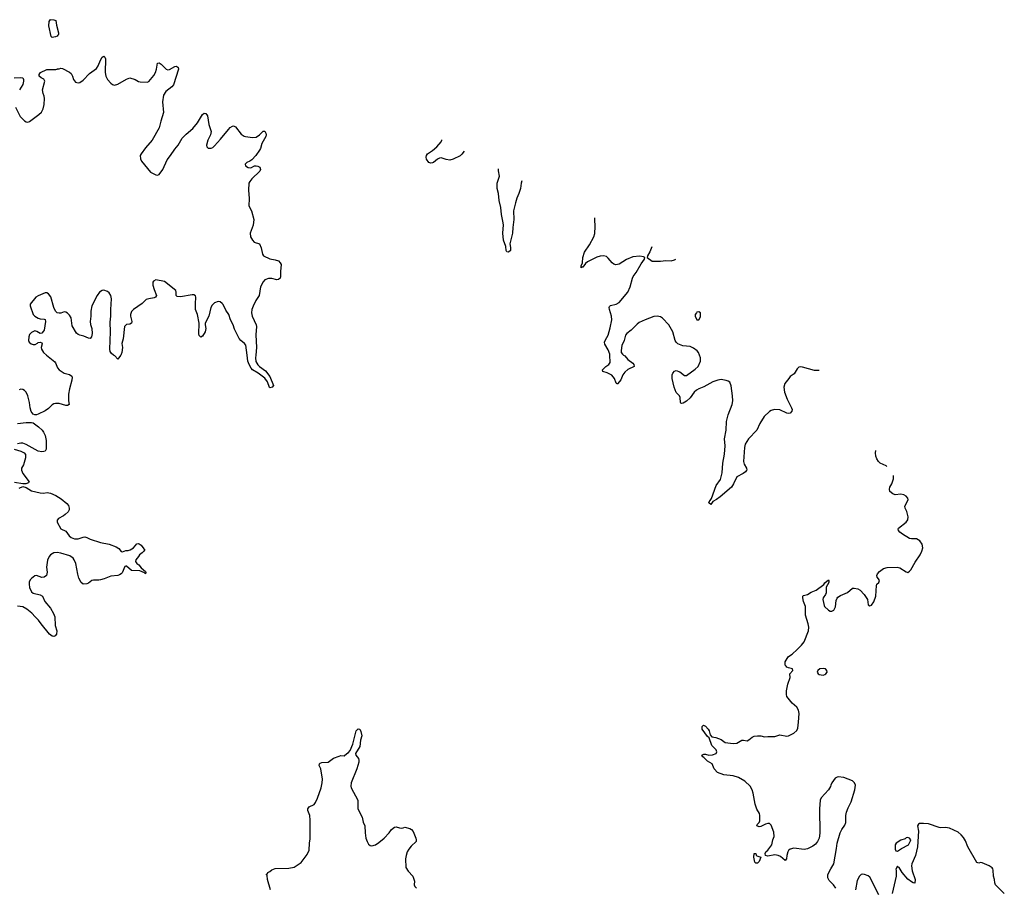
# Model space of a CAD drawing. Header units: inches. Extents: x 2005975 to 2217453, y 644152 to 846769.
# Tile 159 of 162: x 2160615 to 2172005, y 803840 to 813883. Entities that reach past the tile are written whole.
import ezdxf

# ---------------------------------------------------------------- set-up
doc = ezdxf.new("R2010")
doc.units = ezdxf.units.IN
doc.header["$MEASUREMENT"] = 0
for name, color, linetype in [('C1860', 7, 'Continuous'), ('C1861', 7, 'Continuous'), ('C1870', 7, 'Continuous')]:
    doc.layers.add(name, color=color, linetype=linetype)

msp = doc.modelspace()

# ---------------------------------------------------------------- linework, layer by layer
at = {"layer": 'C1860', "color": 6, "elevation": 400}
for points in [[(2160927, 810000), (2161022, 809922), (2161031, 809910), (2161053, 809853), (2161071, 809830), (2161130, 809791), (2161190, 809777), (2161218, 809758), (2161223, 809743), (2161220, 809710), (2161190, 809610), (2161180, 809550), (2161179, 809470), (2161186, 809430), (2161170, 809417), (2161150, 809416), (2161070, 809442), (2161030, 809442), (2161010, 809436), (2160990, 809425), (2160950, 809383), (2160910, 809357), (2160830, 809315), (2160810, 809308), (2160790, 809307), (2160770, 809315), (2160747, 809347), (2160735, 809390), (2160727, 809450), (2160709, 809529), (2160690, 809570), (2160671, 809590), (2160650, 809602), (2160630, 809605), (2160610, 809599)], [(2161785, 810000), (2161783, 809997), (2161750, 809955), (2161717, 809990), (2161702, 810000)], [(2163346, 810000), (2163343, 809970), (2163348, 809928), (2163370, 809889), (2163390, 809869), (2163458, 809818), (2163510, 809752), (2163550, 809650), (2163535, 809630), (2163510, 809622), (2163504, 809624), (2163483, 809690), (2163452, 809732), (2163372, 809792), (2163310, 809830), (2163291, 809850), (2163269, 809890), (2163256, 809930), (2163246, 810000)], [(2167602, 810000), (2167616, 809990), (2167650, 809951), (2167708, 809908), (2167721, 809890), (2167722, 809870), (2167650, 809834), (2167617, 809803), (2167594, 809770), (2167570, 809714), (2167536, 809670), (2167530, 809664), (2167515, 809675), (2167496, 809730), (2167467, 809767), (2167410, 809794), (2167362, 809810), (2167359, 809830), (2167363, 809837), (2167394, 809870), (2167430, 809891), (2167446, 809914), (2167442, 810000)], [(2169863, 809823), (2169810, 809824), (2169670, 809861), (2169650, 809864), (2169630, 809861), (2169610, 809841), (2169575, 809785), (2169530, 809751), (2169512, 809730), (2169467, 809670), (2169455, 809630), (2169463, 809570), (2169492, 809490), (2169545, 809390), (2169550, 809370), (2169547, 809350), (2169530, 809330), (2169510, 809326), (2169490, 809330), (2169410, 809365), (2169348, 809372), (2169310, 809360), (2169290, 809347), (2169229, 809290), (2169176, 809210), (2169141, 809130), (2169047, 809030), (2169007, 808970), (2168998, 808930), (2168989, 808770), (2168997, 808737), (2169023, 808690), (2169025, 808670), (2169019, 808661), (2169012, 808650), (2168984, 808630), (2168910, 808590), (2168873, 808510), (2168849, 808470), (2168720, 808360), (2168676, 808330), (2168633, 808307), (2168609, 808270), (2168586, 808290), (2168590, 808302), (2168604, 808316), (2168618, 808342), (2168674, 808490), (2168721, 808559), (2168741, 808639), (2168749, 808750), (2168768, 808852), (2168775, 808950), (2168768, 809032), (2168786, 809130), (2168793, 809230), (2168812, 809308), (2168857, 809430), (2168864, 809470), (2168861, 809530), (2168845, 809645), (2168830, 809686), (2168810, 809700), (2168787, 809707), (2168730, 809716), (2168690, 809711), (2168632, 809690), (2168530, 809632), (2168470, 809610), (2168445, 809595), (2168418, 809570), (2168370, 809504), (2168330, 809467), (2168290, 809444), (2168270, 809441), (2168264, 809444), (2168259, 809450), (2168256, 809510), (2168247, 809530), (2168210, 809568), (2168185, 809630), (2168162, 809730), (2168165, 809770), (2168172, 809790), (2168190, 809814), (2168210, 809821), (2168250, 809808), (2168304, 809764), (2168330, 809764), (2168430, 809838), (2168463, 809870), (2168491, 809930), (2168490, 809970), (2168478, 810000)], [(2160590, 809209), (2160690, 809219), (2160750, 809219), (2160770, 809216), (2160786, 809206), (2160832, 809171), (2160875, 809130), (2160890, 809110), (2160908, 809070), (2160920, 809010), (2160921, 808910), (2160911, 808890), (2160895, 808885), (2160870, 808882), (2160830, 808890), (2160690, 808967), (2160650, 808982), (2160630, 808982), (2160590, 808974)], [(2160550, 808910), (2160630, 808890), (2160667, 808870), (2160682, 808850), (2160683, 808810), (2160660, 808730), (2160637, 808690), (2160636, 808670), (2160650, 808631), (2160714, 808550), (2160723, 808530), (2160717, 808523), (2160688, 808512), (2160650, 808512), (2160554, 808526)], [(2160610, 808461), (2160650, 808479), (2160690, 808466), (2160750, 808430), (2160850, 808406), (2160890, 808402), (2160932, 808408), (2160970, 808402), (2161035, 808375), (2161096, 808336), (2161161, 808281), (2161178, 808258), (2161187, 808230), (2161186, 808210), (2161174, 808186), (2161143, 808157), (2161121, 808139), (2161063, 808110), (2161047, 808090), (2161047, 808067), (2161090, 807990), (2161150, 807963), (2161188, 807910), (2161210, 807890), (2161230, 807882), (2161250, 807875), (2161290, 807874), (2161350, 807893), (2161370, 807895), (2161390, 807890), (2161431, 807871), (2161549, 807831), (2161650, 807811), (2161730, 807782), (2161763, 807763), (2161790, 807727), (2161805, 807725), (2161843, 807737), (2161870, 807738), (2161895, 807745), (2161930, 807770), (2161970, 807814), (2161990, 807821), (2161997, 807817), (2162019, 807799), (2162050, 807758), (2162062, 807750), (2162051, 807730), (2162031, 807710), (2162001, 807690), (2161990, 807670), (2161959, 807630), (2161955, 807610), (2161971, 807590), (2161993, 807573), (2162019, 807539), (2162070, 807495), (2162074, 807486), (2162071, 807470), (2162060, 807480), (2162004, 807504), (2161910, 807506), (2161850, 807557), (2161843, 807557), (2161830, 807553), (2161800, 807480), (2161790, 807467), (2161770, 807456), (2161750, 807450), (2161670, 807441), (2161594, 807410), (2161550, 807398), (2161530, 807394), (2161470, 807397), (2161450, 807390), (2161410, 807360), (2161390, 807352), (2161350, 807350), (2161325, 807370), (2161300, 807420), (2161286, 807466), (2161263, 807590), (2161247, 807630), (2161234, 807650), (2161196, 807676), (2161090, 807709), (2161050, 807714), (2161009, 807710), (2160970, 807689), (2160956, 807670), (2160935, 807625), (2160927, 807547), (2160933, 807486), (2160926, 807450), (2160897, 807430), (2160870, 807427), (2160810, 807448), (2160790, 807447), (2160750, 807415), (2160739, 807401), (2160726, 807374), (2160723, 807350), (2160730, 807310), (2160750, 807262), (2160770, 807245), (2160850, 807227), (2160877, 807210), (2160907, 807150), (2160970, 807070), (2161006, 807010), (2161022, 806970), (2161025, 806870), (2161045, 806810), (2161040, 806770), (2161027, 806750), (2161010, 806743), (2160990, 806747), (2160959, 806770), (2160862, 806890), (2160834, 806934), (2160795, 806970), (2160755, 807015), (2160699, 807059), (2160650, 807087), (2160590, 807096)], [(2170000, 805024), (2169993, 805007), (2169970, 804970), (2169886, 804874), (2169876, 804850), (2169869, 804750), (2169873, 804467), (2169865, 804410), (2169845, 804370), (2169820, 804340), (2169790, 804316), (2169730, 804287), (2169690, 804278), (2169570, 804292), (2169530, 804282), (2169510, 804267), (2169501, 804250), (2169489, 804210), (2169487, 804170), (2169470, 804149), (2169415, 804195), (2169390, 804210), (2169350, 804214), (2169270, 804202), (2169241, 804210), (2169238, 804230), (2169247, 804250), (2169270, 804270), (2169316, 804330), (2169329, 804390), (2169345, 804430), (2169340, 804480), (2169310, 804558), (2169290, 804579), (2169270, 804579), (2169242, 804570), (2169190, 804543), (2169170, 804539), (2169142, 804550), (2169149, 804570), (2169170, 804590), (2169179, 804610), (2169179, 804670), (2169173, 804693), (2169143, 804743), (2169122, 804802), (2169099, 804930), (2169087, 804970), (2169064, 805010), (2169004, 805070), (2168930, 805112), (2168870, 805131), (2168762, 805142), (2168689, 805170), (2168649, 805210), (2168624, 805270), (2168570, 805302), (2168530, 805344), (2168518, 805350), (2168506, 805370), (2168530, 805381), (2168550, 805381), (2168588, 805368), (2168630, 805372), (2168671, 805389), (2168678, 805410), (2168671, 805430), (2168623, 805483), (2168590, 805570), (2168570, 805586), (2168510, 805669), (2168510, 805702), (2168524, 805715), (2168550, 805705), (2168580, 805670), (2168590, 805650), (2168603, 805603), (2168622, 805582), (2168670, 805575), (2168730, 805550), (2168775, 805515), (2168870, 805505), (2168912, 805508), (2168970, 805544), (2168990, 805545), (2169030, 805537), (2169050, 805547), (2169090, 805579), (2169110, 805588), (2169150, 805593), (2169190, 805594), (2169230, 805583), (2169270, 805587), (2169350, 805587), (2169410, 805604), (2169489, 805591), (2169510, 805593), (2169570, 805625), (2169605, 805655), (2169616, 805684), (2169626, 805750), (2169632, 805850), (2169625, 805890), (2169604, 805924), (2169552, 805972), (2169504, 806030), (2169490, 806050), (2169484, 806070), (2169486, 806114), (2169501, 806190), (2169528, 806268), (2169525, 806310), (2169559, 806350), (2169554, 806370), (2169510, 806381), (2169489, 806390), (2169480, 806400), (2169472, 806410), (2169472, 806448), (2169493, 806490), (2169509, 806510), (2169550, 806539), (2169608, 806592), (2169658, 806642), (2169690, 806682), (2169742, 806810), (2169743, 806850), (2169738, 806890), (2169705, 806990), (2169705, 807090), (2169681, 807150), (2169674, 807190), (2169673, 807210), (2169681, 807219), (2169730, 807231), (2169770, 807256), (2169830, 807281), (2169916, 807344), (2169930, 807363), (2169970, 807398), (2169975, 807390), (2169976, 807370), (2169946, 807314), (2169943, 807250), (2169936, 807230), (2169911, 807190), (2169907, 807170), (2169921, 807101), (2169927, 807090), (2169970, 807047), (2169990, 807037), (2170000, 807036)], [(2163515, 803810), (2163480, 803930), (2163478, 803978), (2163470, 803986), (2163470, 803994), (2163482, 803998), (2163486, 804010), (2163510, 804022), (2163530, 804041), (2163570, 804056), (2163730, 804062), (2163790, 804075), (2163873, 804127), (2163941, 804219), (2163962, 804270), (2163967, 804350), (2163977, 804403), (2163977, 804617), (2163970, 804670), (2163950, 804730), (2163947, 804750), (2163964, 804770), (2164021, 804799), (2164039, 804821), (2164061, 804870), (2164104, 804990), (2164116, 805050), (2164119, 805090), (2164098, 805210), (2164078, 805250), (2164082, 805270), (2164090, 805278), (2164110, 805284), (2164182, 805290), (2164247, 805333), (2164310, 805359), (2164330, 805365), (2164370, 805362), (2164398, 805390), (2164419, 805401), (2164438, 805422), (2164470, 805497), (2164509, 805651), (2164530, 805675), (2164550, 805670), (2164563, 805643), (2164573, 805593), (2164558, 805542), (2164550, 805470), (2164499, 805390), (2164505, 805370), (2164533, 805330), (2164538, 805310), (2164538, 805290), (2164517, 805210), (2164449, 805050), (2164445, 805010), (2164450, 804990), (2164525, 804850), (2164526, 804750), (2164577, 804650), (2164590, 804595), (2164608, 804550), (2164611, 804470), (2164621, 804410), (2164635, 804370), (2164650, 804341), (2164670, 804324), (2164690, 804320), (2164730, 804330), (2164770, 804357), (2164831, 804410), (2164890, 804470), (2164918, 804510), (2164950, 804538), (2164970, 804541), (2165010, 804527), (2165030, 804526), (2165050, 804528), (2165070, 804537), (2165130, 804519), (2165148, 804508), (2165166, 804486), (2165196, 804410), (2165202, 804390), (2165200, 804370), (2165145, 804315), (2165117, 804283), (2165098, 804250), (2165086, 804210), (2165080, 804170), (2165082, 804070), (2165110, 804027), (2165164, 803970), (2165181, 803910), (2165177, 803870), (2165187, 803850), (2165207, 803830)], [(2170000, 803899), (2169979, 803919), (2169963, 803950), (2169962, 803970), (2169965, 803990), (2170000, 804053)]]:
    msp.add_lwpolyline(points, dxfattribs=at)
for points in [[(2169910, 806374), (2169871, 806370), (2169847, 806350), (2169841, 806330), (2169851, 806310), (2169863, 806303), (2169910, 806297), (2169930, 806304), (2169942, 806310), (2169957, 806330), (2169954, 806350), (2169935, 806370)], [(2169130, 804119), (2169119, 804130), (2169109, 804190), (2169110, 804232), (2169130, 804231), (2169133, 804213), (2169144, 804204), (2169187, 804190), (2169170, 804139), (2169150, 804120)]]:
    msp.add_lwpolyline(points, close=True, dxfattribs=at)
at = {"layer": 'C1861', "color": 6, "elevation": 400}
for points in [[(2160990, 813675), (2160979, 813690), (2160953, 813810), (2160957, 813863), (2160970, 813883), (2161010, 813882), (2161032, 813872), (2161040, 813820), (2161065, 813730), (2161064, 813710), (2161058, 813702), (2161050, 813693), (2161030, 813685)], [(2168470, 810501), (2168450, 810496), (2168444, 810490), (2168431, 810470), (2168428, 810450), (2168448, 810408), (2168470, 810407), (2168490, 810442), (2168492, 810470), (2168489, 810490)]]:
    msp.add_lwpolyline(points, close=True, dxfattribs=at)
for points in [[(2160565, 812870), (2160622, 812762), (2160670, 812713), (2160690, 812700), (2160710, 812698), (2160730, 812706), (2160836, 812784), (2160866, 812814), (2160885, 812850), (2160899, 812901), (2160902, 812970), (2160898, 812998), (2160885, 813030), (2160880, 813070), (2160904, 813170), (2160895, 813195), (2160863, 813210), (2160841, 813230), (2160841, 813250), (2160857, 813270), (2160930, 813306), (2161032, 813308), (2161048, 813310), (2161050, 813314), (2161070, 813314), (2161090, 813322), (2161110, 813318), (2161190, 813277), (2161210, 813258), (2161226, 813230), (2161238, 813190), (2161261, 813161), (2161290, 813153), (2161310, 813157), (2161350, 813184), (2161421, 813259), (2161502, 813318), (2161524, 813350), (2161550, 813415), (2161570, 813450), (2161590, 813461), (2161601, 813450), (2161608, 813428), (2161605, 813270), (2161610, 813230), (2161630, 813191), (2161669, 813149), (2161690, 813132), (2161710, 813126), (2161750, 813138), (2161850, 813193), (2161890, 813208), (2161950, 813191), (2161989, 813169), (2162010, 813162), (2162090, 813161), (2162110, 813169), (2162165, 813235), (2162186, 813270), (2162198, 813310), (2162210, 813381), (2162230, 813383), (2162250, 813368), (2162309, 813309), (2162330, 813302), (2162350, 813307), (2162410, 813341), (2162430, 813346), (2162450, 813330), (2162452, 813310), (2162394, 813130), (2162374, 813106), (2162307, 813050), (2162280, 813010), (2162267, 812930), (2162278, 812810), (2162247, 812710), (2162230, 812630), (2162147, 812490), (2162070, 812401), (2162020, 812330), (2162010, 812310), (2162012, 812272), (2162026, 812246), (2162130, 812119), (2162190, 812085), (2162210, 812084), (2162230, 812090), (2162272, 812150), (2162320, 812260), (2162361, 812310), (2162410, 812384), (2162450, 812430), (2162493, 812510), (2162542, 812558), (2162617, 812623), (2162671, 812689), (2162730, 812786), (2162750, 812801), (2162770, 812796), (2162786, 812770), (2162802, 812670), (2162829, 812590), (2162824, 812550), (2162792, 812490), (2162776, 812430), (2162780, 812410), (2162795, 812395), (2162830, 812395), (2162850, 812404), (2162870, 812422), (2162940, 812500), (2163030, 812612), (2163050, 812633), (2163078, 812650), (2163090, 812653), (2163110, 812642), (2163178, 812558), (2163210, 812535), (2163229, 812529), (2163310, 812519), (2163350, 812524), (2163391, 812549), (2163430, 812593), (2163450, 812591), (2163463, 812570), (2163466, 812550), (2163462, 812530), (2163417, 812450), (2163399, 812390), (2163390, 812374), (2163347, 812310), (2163301, 812259), (2163277, 812244), (2163241, 812230), (2163224, 812210), (2163228, 812190), (2163259, 812170), (2163290, 812167), (2163330, 812190), (2163350, 812192), (2163370, 812188), (2163395, 812175), (2163402, 812150), (2163395, 812130), (2163300, 812040), (2163276, 812010), (2163267, 811990), (2163263, 811910), (2163268, 811812), (2163265, 811730), (2163297, 811670), (2163322, 811570), (2163316, 811504), (2163282, 811410), (2163285, 811370), (2163309, 811329), (2163329, 811309), (2163390, 811287), (2163410, 811241), (2163425, 811170), (2163434, 811150), (2163510, 811113), (2163570, 811104), (2163610, 811090), (2163630, 811070), (2163639, 811050), (2163633, 810967), (2163634, 810910), (2163629, 810890), (2163610, 810874), (2163590, 810872), (2163530, 810888), (2163493, 810887), (2163451, 810870), (2163432, 810850), (2163399, 810790), (2163384, 810690), (2163348, 810632), (2163315, 810565), (2163301, 810530), (2163295, 810490), (2163303, 810450), (2163350, 810351), (2163355, 810330), (2163347, 810233), (2163354, 810090), (2163346, 810000)], [(2160550, 813210), (2160630, 813215), (2160651, 813210), (2160660, 813190), (2160660, 813170), (2160651, 813131), (2160613, 813070)], [(2165756, 812361), (2165730, 812325), (2165712, 812308), (2165630, 812267), (2165590, 812258), (2165550, 812264), (2165490, 812282), (2165470, 812279), (2165450, 812270), (2165401, 812230), (2165390, 812224), (2165370, 812222), (2165347, 812230), (2165322, 812270), (2165317, 812290), (2165321, 812310), (2165332, 812330), (2165391, 812369), (2165440, 812410), (2165490, 812468), (2165500, 812490), (2165500, 812491)], [(2166425, 812019), (2166417, 811990), (2166410, 811930), (2166390, 811870), (2166365, 811815), (2166350, 811764), (2166327, 811670), (2166332, 811570), (2166318, 811478), (2166315, 811410), (2166286, 811290), (2166294, 811246), (2166293, 811210), (2166270, 811193), (2166250, 811194), (2166241, 811210), (2166239, 811259), (2166213, 811330), (2166203, 811410), (2166210, 811510), (2166206, 811550), (2166187, 811627), (2166181, 811710), (2166163, 811790), (2166154, 811870), (2166138, 811930), (2166139, 811990), (2166167, 812070), (2166153, 812133), (2166153, 812158)], [(2167442, 810000), (2167441, 810010), (2167422, 810062), (2167385, 810125), (2167381, 810150), (2167390, 810176), (2167422, 810230), (2167445, 810315), (2167464, 810410), (2167463, 810450), (2167438, 810530), (2167436, 810550), (2167439, 810561), (2167450, 810574), (2167515, 810590), (2167550, 810608), (2167650, 810730), (2167679, 810790), (2167704, 810890), (2167713, 810910), (2167745, 810955), (2167803, 811057), (2167842, 811110), (2167848, 811130), (2167830, 811139), (2167790, 811144), (2167710, 811138), (2167633, 811107), (2167550, 811054), (2167510, 811046), (2167490, 811052), (2167470, 811067), (2167424, 811124), (2167402, 811142), (2167370, 811151), (2167330, 811147), (2167290, 811132), (2167182, 811078), (2167159, 811061), (2167130, 811019), (2167121, 811019), (2167110, 811009), (2167110, 811032), (2167124, 811070), (2167128, 811130), (2167149, 811190), (2167205, 811275), (2167255, 811370), (2167267, 811407), (2167272, 811490), (2167267, 811570), (2167268, 811589)], [(2167927, 811253), (2167905, 811195), (2167878, 811150), (2167872, 811130), (2167930, 811088), (2168030, 811089), (2168090, 811094), (2168150, 811090), (2168190, 811102), (2168204, 811111)], [(2163246, 810000), (2163230, 810114), (2163216, 810136), (2163172, 810170), (2163154, 810194), (2163101, 810301), (2163084, 810350), (2163054, 810410), (2163034, 810470), (2163001, 810521), (2162970, 810586), (2162959, 810599), (2162935, 810615), (2162910, 810619), (2162870, 810606), (2162841, 810579), (2162828, 810550), (2162804, 810450), (2162762, 810370), (2162759, 810350), (2162769, 810310), (2162760, 810270), (2162730, 810219), (2162710, 810207), (2162690, 810229), (2162687, 810247), (2162690, 810370), (2162671, 810470), (2162650, 810530), (2162647, 810593), (2162654, 810670), (2162648, 810688), (2162630, 810698), (2162610, 810698), (2162475, 810675), (2162438, 810678), (2162425, 810690), (2162427, 810730), (2162421, 810750), (2162290, 810852), (2162190, 810870), (2162162, 810858), (2162155, 810845), (2162156, 810810), (2162170, 810759), (2162198, 810690), (2162188, 810672), (2162170, 810663), (2162110, 810653), (2162078, 810642), (2162030, 810599), (2161930, 810527), (2161910, 810504), (2161898, 810470), (2161898, 810450), (2161912, 810390), (2161909, 810371), (2161890, 810360), (2161850, 810354), (2161829, 810331), (2161812, 810190), (2161795, 810135), (2161803, 810090), (2161796, 810030), (2161785, 810000)], [(2161702, 810000), (2161677, 810017), (2161663, 810043), (2161657, 810070), (2161664, 810270), (2161662, 810381), (2161671, 810450), (2161668, 810530), (2161676, 810650), (2161670, 810690), (2161650, 810721), (2161630, 810736), (2161590, 810752), (2161570, 810749), (2161540, 810730), (2161510, 810690), (2161450, 810570), (2161439, 810510), (2161439, 810450), (2161430, 810390), (2161435, 810355), (2161449, 810310), (2161455, 810250), (2161447, 810213), (2161430, 810194), (2161410, 810195), (2161359, 810219), (2161310, 810231), (2161290, 810240), (2161274, 810254), (2161221, 810341), (2161210, 810430), (2161190, 810463), (2161170, 810484), (2161150, 810498), (2161130, 810500), (2161090, 810485), (2161070, 810485), (2161050, 810491), (2161030, 810509), (2161010, 810550), (2160975, 810675), (2160950, 810711), (2160930, 810722), (2160910, 810721), (2160830, 810688), (2160802, 810670), (2160736, 810590), (2160735, 810570), (2160770, 810470), (2160790, 810450), (2160830, 810428), (2160850, 810422), (2160898, 810418), (2160910, 810411), (2160913, 810390), (2160898, 810290), (2160888, 810272), (2160870, 810253), (2160850, 810249), (2160814, 810274), (2160790, 810280), (2160750, 810261), (2160730, 810238), (2160720, 810210), (2160718, 810170), (2160725, 810150), (2160749, 810129), (2160770, 810123), (2160796, 810124), (2160822, 810138), (2160830, 810146), (2160850, 810151), (2160870, 810142), (2160876, 810130), (2160864, 810090), (2160868, 810070), (2160890, 810031), (2160927, 810000)], [(2168478, 810000), (2168466, 810030), (2168451, 810051), (2168410, 810082), (2168370, 810101), (2168288, 810108), (2168229, 810130), (2168210, 810150), (2168197, 810170), (2168169, 810270), (2168123, 810350), (2168050, 810429), (2168030, 810444), (2167991, 810451), (2167950, 810449), (2167850, 810409), (2167783, 810377), (2167760, 810360), (2167690, 810289), (2167639, 810250), (2167622, 810230), (2167609, 810170), (2167580, 810110), (2167572, 810052), (2167575, 810030), (2167588, 810010), (2167602, 810000)]]:
    msp.add_lwpolyline(points, dxfattribs=at)
at = {"layer": 'C1870', "color": 6, "elevation": 400}
for points in [[(2170648, 808712), (2170640, 808720), (2170571, 808749), (2170550, 808768), (2170530, 808799), (2170518, 808830), (2170515, 808870), (2170519, 808895)], [(2170000, 807036), (2170010, 807035), (2170032, 807048), (2170053, 807087), (2170062, 807158), (2170072, 807188), (2170081, 807199), (2170110, 807219), (2170190, 807252), (2170250, 807302), (2170270, 807304), (2170310, 807295), (2170338, 807278), (2170384, 807230), (2170421, 807170), (2170432, 807110), (2170450, 807098), (2170470, 807105), (2170496, 807144), (2170518, 807210), (2170526, 807334), (2170532, 807350), (2170552, 807370), (2170562, 807390), (2170551, 807411), (2170533, 807430), (2170529, 807450), (2170539, 807470), (2170563, 807497), (2170609, 807530), (2170650, 807543), (2170766, 807546), (2170797, 807537), (2170870, 807491), (2170890, 807485), (2170910, 807498), (2170924, 807516), (2170976, 807604), (2171033, 807690), (2171053, 807730), (2171063, 807770), (2171056, 807810), (2171030, 807849), (2170990, 807873), (2170930, 807873), (2170910, 807879), (2170827, 807927), (2170797, 807950), (2170781, 807970), (2170777, 807990), (2170782, 807998), (2170870, 808067), (2170890, 808092), (2170895, 808130), (2170878, 808190), (2170858, 808230), (2170855, 808250), (2170894, 808326), (2170890, 808344), (2170870, 808367), (2170843, 808383), (2170810, 808390), (2170744, 808384), (2170716, 808396), (2170683, 808423), (2170678, 808450), (2170683, 808470), (2170703, 808510), (2170722, 808570), (2170724, 808596), (2170722, 808607)], [(2170000, 804053), (2170032, 804110), (2170064, 804290), (2170070, 804350), (2170107, 804470), (2170124, 804510), (2170159, 804561), (2170171, 804589), (2170173, 804670), (2170181, 804710), (2170199, 804761), (2170233, 804830), (2170278, 804970), (2170284, 805024), (2170274, 805050), (2170251, 805071), (2170150, 805110), (2170082, 805118), (2170070, 805116), (2170050, 805105), (2170010, 805050), (2170000, 805024)], [(2172005, 803770), (2171904, 803870), (2171896, 803890), (2171892, 803930), (2171882, 803970), (2171878, 804038), (2171874, 804054), (2171866, 804066), (2171830, 804090), (2171750, 804124), (2171730, 804126), (2171710, 804119), (2171686, 804126), (2171585, 804310), (2171557, 804377), (2171535, 804415), (2171508, 804448), (2171470, 804478), (2171370, 804524), (2171350, 804529), (2171330, 804533), (2171270, 804529), (2171250, 804532), (2171130, 804575), (2171070, 804579), (2171023, 804577), (2171011, 804569), (2171001, 804550), (2171014, 804490), (2171003, 804310), (2170977, 804210), (2170935, 804110), (2170931, 804090), (2170939, 804030), (2170973, 803930), (2170971, 803889), (2170950, 803893), (2170930, 803904), (2170890, 803936), (2170824, 804010), (2170790, 804068), (2170775, 804075), (2170770, 804086), (2170752, 804050), (2170756, 804036), (2170754, 803970), (2170708, 803770)], [(2170552, 803752), (2170450, 803956), (2170430, 803972), (2170390, 803989), (2170370, 803994), (2170350, 803989), (2170330, 803969), (2170303, 803917), (2170284, 803810)], [(2170055, 803830), (2170030, 803869), (2170000, 803899)]]:
    msp.add_lwpolyline(points, dxfattribs=at)
msp.add_lwpolyline([(2170890, 804415), (2170870, 804412), (2170857, 804403), (2170810, 804387), (2170756, 804350), (2170742, 804330), (2170742, 804282), (2170750, 804262), (2170770, 804258), (2170818, 804290), (2170898, 804330), (2170921, 804379), (2170923, 804390), (2170909, 804410)], close=True, dxfattribs=at)

doc.saveas('drawing.dxf')
